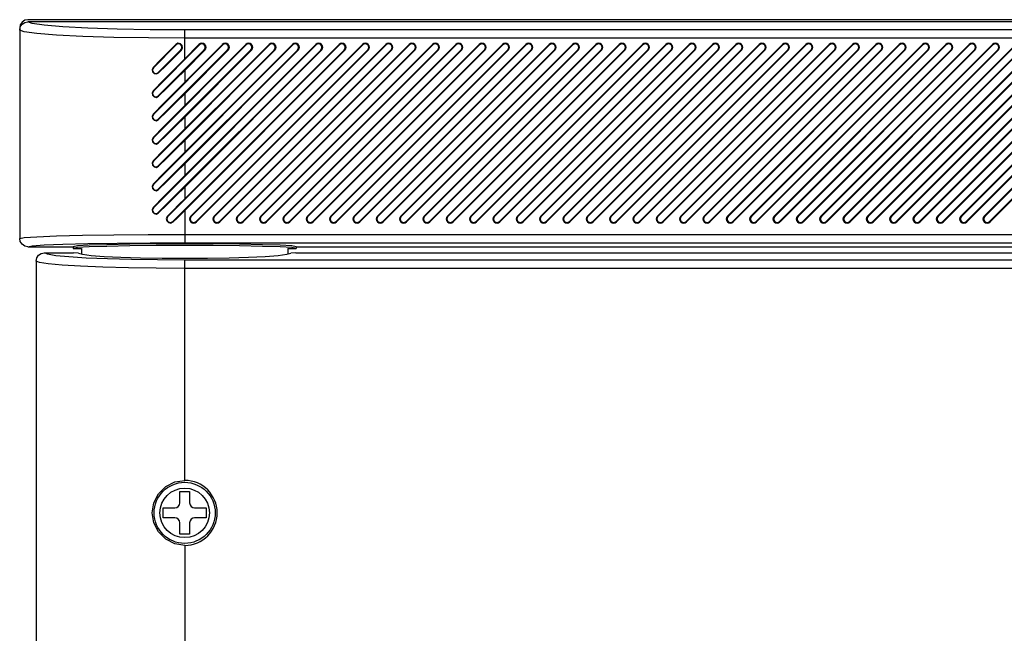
# Model space of a CAD drawing. Header units: millimetres. Extents: x 0 to 559, y 0 to 432.
# Tile 7 of 18: x 135 to 195, y 341 to 378. Entities that reach past the tile are written whole.
import ezdxf

# ---------------------------------------------------------------- set-up
doc = ezdxf.new("R2010")
doc.units = ezdxf.units.MM
doc.header["$LTSCALE"] = 30.734
doc.layers.get('0').update_dxf_attribs({"linetype": 'CONTINUOUS'})
doc.layers.add('02___PRT_ALL_AXES', color=7, linetype='CONTINUOUS')

msp = doc.modelspace()

# ---------------------------------------------------------------- linework, layer by layer
at = {"color": 7, "linetype": 'CONTINUOUS'}
for p, q in [((135.077, 377.977), (135.039, 377.787)), ((135.039, 377.787), (135.039, 365.033)), ((135.185, 378.012), (135.348, 378.122)), ((135.348, 378.122), (135.539, 378.16)), ((135.539, 378.287), (135.349, 378.249)), ((383.039, 378.287), (135.539, 378.287)), ((135.799, 378.05), (135.539, 378.16)), ((383.039, 378.16), (135.539, 378.16)), ((135.318, 377.55), (135.039, 377.659)), ((145.038, 375.92), (145.038, 377.668)), ((390.038, 377.668), (145.038, 377.668)), ((390.038, 377.169), (145.038, 377.169)), ((144.521, 376.756), (143.143, 375.378)), ((145.935, 376.756), (143.143, 373.963)), ((147.349, 376.756), (143.143, 372.549)), ((148.764, 376.756), (143.143, 371.135)), ((150.178, 376.756), (143.143, 369.721)), ((151.592, 376.756), (143.143, 368.306)), ((153.006, 376.756), (143.143, 366.892)), ((154.421, 376.756), (144.021, 366.356)), ((144.491, 376.786), (144.521, 376.756)), ((145.904, 376.786), (145.038, 375.92)), ((147.319, 376.786), (145.038, 374.506)), ((148.733, 376.786), (145.038, 373.091)), ((150.147, 376.786), (145.038, 371.677)), ((151.561, 376.786), (145.038, 370.263)), ((152.975, 376.786), (145.038, 368.849)), ((154.39, 376.786), (145.038, 367.435)), ((155.804, 376.786), (145.404, 366.386)), ((155.835, 376.756), (145.435, 366.356)), ((145.904, 376.786), (145.935, 376.756)), ((157.218, 376.786), (146.818, 366.386)), ((157.249, 376.756), (146.849, 366.356)), ((147.319, 376.786), (147.349, 376.756)), ((158.632, 376.786), (148.232, 366.386)), ((158.663, 376.756), (148.263, 366.356)), ((148.733, 376.786), (148.764, 376.756)), ((160.046, 376.786), (149.646, 366.386)), ((160.077, 376.756), (149.677, 366.356)), ((150.147, 376.786), (150.178, 376.756)), ((161.461, 376.786), (151.061, 366.386)), ((161.492, 376.756), (151.092, 366.356)), ((151.561, 376.786), (151.592, 376.756)), ((162.875, 376.786), (152.475, 366.386)), ((162.906, 376.756), (152.506, 366.356)), ((152.975, 376.786), (153.006, 376.756)), ((164.289, 376.786), (153.889, 366.386)), ((164.32, 376.756), (153.92, 366.356)), ((154.39, 376.786), (154.421, 376.756)), ((165.703, 376.786), (155.303, 366.386)), ((165.734, 376.756), (155.334, 366.356)), ((155.804, 376.786), (155.835, 376.756)), ((167.118, 376.786), (156.718, 366.386)), ((167.148, 376.756), (156.748, 366.356)), ((157.218, 376.786), (157.249, 376.756)), ((168.532, 376.786), (158.132, 366.386)), ((168.563, 376.756), (158.163, 366.356)), ((158.632, 376.786), (158.663, 376.756)), ((169.946, 376.786), (159.546, 366.386)), ((169.977, 376.756), (159.577, 366.356)), ((160.046, 376.786), (160.077, 376.756)), ((171.36, 376.786), (160.96, 366.386)), ((171.391, 376.756), (160.991, 366.356)), ((161.461, 376.786), (161.492, 376.756)), ((172.774, 376.786), (162.374, 366.386)), ((172.805, 376.756), (162.405, 366.356)), ((162.875, 376.786), (162.906, 376.756)), ((174.189, 376.786), (163.789, 366.386)), ((174.22, 376.756), (163.82, 366.356)), ((164.289, 376.786), (164.32, 376.756)), ((175.603, 376.786), (165.203, 366.386)), ((175.634, 376.756), (165.234, 366.356)), ((165.703, 376.786), (165.734, 376.756)), ((177.017, 376.786), (166.617, 366.386)), ((177.048, 376.756), (166.648, 366.356)), ((167.118, 376.786), (167.148, 376.756)), ((178.431, 376.786), (168.031, 366.386)), ((178.462, 376.756), (168.062, 366.356)), ((168.532, 376.786), (168.563, 376.756)), ((179.845, 376.786), (169.445, 366.386)), ((179.876, 376.756), (169.476, 366.356)), ((169.946, 376.786), (169.977, 376.756)), ((181.26, 376.786), (170.86, 366.386)), ((181.291, 376.756), (170.891, 366.356)), ((171.36, 376.786), (171.391, 376.756)), ((182.674, 376.786), (172.274, 366.386)), ((182.705, 376.756), (172.305, 366.356)), ((172.774, 376.786), (172.805, 376.756)), ((184.088, 376.786), (173.688, 366.386)), ((184.119, 376.756), (173.719, 366.356)), ((174.189, 376.786), (174.22, 376.756)), ((185.502, 376.786), (175.102, 366.386)), ((185.533, 376.756), (175.133, 366.356)), ((175.603, 376.786), (175.634, 376.756)), ((186.917, 376.786), (176.517, 366.386)), ((186.947, 376.756), (176.547, 366.356)), ((177.017, 376.786), (177.048, 376.756)), ((188.331, 376.786), (177.931, 366.386)), ((188.362, 376.756), (177.962, 366.356)), ((178.431, 376.786), (178.462, 376.756)), ((189.745, 376.786), (179.345, 366.386)), ((189.776, 376.756), (179.376, 366.356)), ((179.845, 376.786), (179.876, 376.756)), ((191.159, 376.786), (180.759, 366.386)), ((191.19, 376.756), (180.79, 366.356)), ((181.26, 376.786), (181.291, 376.756)), ((192.573, 376.786), (182.173, 366.386)), ((192.604, 376.756), (182.204, 366.356)), ((182.674, 376.786), (182.705, 376.756)), ((193.988, 376.786), (183.588, 366.386)), ((194.019, 376.756), (183.619, 366.356)), ((184.088, 376.786), (184.119, 376.756)), ((195.402, 376.786), (185.002, 366.386)), ((195.433, 376.756), (185.033, 366.356)), ((185.502, 376.786), (185.533, 376.756)), ((196.816, 376.786), (186.416, 366.386)), ((196.847, 376.756), (186.447, 366.356)), ((186.917, 376.786), (186.947, 376.756)), ((198.23, 376.786), (187.83, 366.386)), ((198.261, 376.756), (187.861, 366.356)), ((188.331, 376.786), (188.362, 376.756)), ((199.644, 376.786), (189.244, 366.386)), ((199.675, 376.756), (189.275, 366.356)), ((189.745, 376.786), (189.776, 376.756)), ((201.059, 376.786), (190.659, 366.386)), ((201.09, 376.756), (190.69, 366.356)), ((191.159, 376.786), (191.19, 376.756)), ((202.473, 376.786), (192.073, 366.386)), ((202.504, 376.756), (192.104, 366.356)), ((192.573, 376.786), (192.604, 376.756)), ((193.487, 366.386), (203.887, 376.786)), ((203.918, 376.756), (193.518, 366.356)), ((193.988, 376.786), (194.019, 376.756)), ((143.435, 375.086), (144.813, 376.464)), ((143.435, 373.672), (146.227, 376.464)), ((143.435, 372.257), (147.641, 376.464)), ((143.435, 370.843), (149.055, 376.464)), ((143.435, 369.429), (150.47, 376.464)), ((143.435, 368.015), (151.884, 376.464)), ((143.435, 366.601), (153.298, 376.464)), ((144.312, 366.064), (154.712, 376.464)), ((144.813, 376.464), (144.844, 376.433)), ((146.258, 376.433), (145.038, 375.213)), ((147.672, 376.433), (145.038, 373.799)), ((149.086, 376.433), (145.038, 372.384)), ((150.501, 376.433), (145.038, 370.97)), ((151.915, 376.433), (145.038, 369.556)), ((153.329, 376.433), (145.038, 368.142)), ((154.743, 376.433), (145.038, 366.728)), ((145.726, 366.064), (156.126, 376.464)), ((156.157, 376.433), (145.757, 366.033)), ((146.227, 376.464), (146.258, 376.433)), ((147.141, 366.064), (157.541, 376.464)), ((157.572, 376.433), (147.172, 366.033)), ((147.641, 376.464), (147.672, 376.433)), ((148.555, 366.064), (158.955, 376.464)), ((158.986, 376.433), (148.586, 366.033)), ((149.055, 376.464), (149.086, 376.433)), ((149.969, 366.064), (160.369, 376.464)), ((160.4, 376.433), (150, 366.033)), ((150.47, 376.464), (150.501, 376.433)), ((151.383, 366.064), (161.783, 376.464)), ((161.814, 376.433), (151.414, 366.033)), ((151.884, 376.464), (151.915, 376.433)), ((152.798, 366.064), (163.198, 376.464)), ((163.228, 376.433), (152.828, 366.033)), ((153.298, 376.464), (153.329, 376.433)), ((154.212, 366.064), (164.612, 376.464)), ((164.643, 376.433), (154.243, 366.033)), ((154.712, 376.464), (154.743, 376.433)), ((155.626, 366.064), (166.026, 376.464)), ((166.057, 376.433), (155.657, 366.033)), ((156.126, 376.464), (156.157, 376.433)), ((157.04, 366.064), (167.44, 376.464)), ((167.471, 376.433), (157.071, 366.033)), ((157.541, 376.464), (157.572, 376.433)), ((158.454, 366.064), (168.854, 376.464)), ((168.885, 376.433), (158.485, 366.033)), ((158.955, 376.464), (158.986, 376.433)), ((159.869, 366.064), (170.269, 376.464)), ((170.3, 376.433), (159.9, 366.033)), ((160.369, 376.464), (160.4, 376.433)), ((161.283, 366.064), (171.683, 376.464)), ((171.714, 376.433), (161.314, 366.033)), ((161.783, 376.464), (161.814, 376.433)), ((162.697, 366.064), (173.097, 376.464)), ((173.128, 376.433), (162.728, 366.033)), ((163.198, 376.464), (163.228, 376.433)), ((164.111, 366.064), (174.511, 376.464)), ((174.542, 376.433), (164.142, 366.033)), ((164.612, 376.464), (164.643, 376.433)), ((165.525, 366.064), (175.925, 376.464)), ((175.956, 376.433), (165.556, 366.033)), ((166.026, 376.464), (166.057, 376.433)), ((166.94, 366.064), (177.34, 376.464)), ((177.371, 376.433), (166.971, 366.033)), ((167.44, 376.464), (167.471, 376.433)), ((168.354, 366.064), (178.754, 376.464)), ((178.785, 376.433), (168.385, 366.033)), ((168.854, 376.464), (168.885, 376.433)), ((169.768, 366.064), (180.168, 376.464)), ((180.199, 376.433), (169.799, 366.033)), ((170.269, 376.464), (170.3, 376.433)), ((171.182, 366.064), (181.582, 376.464)), ((181.613, 376.433), (171.213, 366.033)), ((171.683, 376.464), (171.714, 376.433)), ((172.596, 366.064), (182.996, 376.464)), ((183.027, 376.433), (172.627, 366.033)), ((173.097, 376.464), (173.128, 376.433)), ((174.011, 366.064), (184.411, 376.464)), ((184.442, 376.433), (174.042, 366.033)), ((174.511, 376.464), (174.542, 376.433)), ((175.425, 366.064), (185.825, 376.464)), ((185.856, 376.433), (175.456, 366.033)), ((175.925, 376.464), (175.956, 376.433)), ((176.839, 366.064), (187.239, 376.464)), ((187.27, 376.433), (176.87, 366.033)), ((177.34, 376.464), (177.371, 376.433)), ((178.253, 366.064), (188.653, 376.464)), ((188.684, 376.433), (178.284, 366.033)), ((178.754, 376.464), (178.785, 376.433)), ((179.668, 366.064), (190.068, 376.464)), ((190.098, 376.433), (179.698, 366.033)), ((180.168, 376.464), (180.199, 376.433)), ((181.082, 366.064), (191.482, 376.464)), ((191.513, 376.433), (181.113, 366.033)), ((181.582, 376.464), (181.613, 376.433)), ((182.496, 366.064), (192.896, 376.464)), ((192.927, 376.433), (182.527, 366.033)), ((182.996, 376.464), (183.027, 376.433)), ((183.91, 366.064), (194.31, 376.464)), ((194.341, 376.433), (183.941, 366.033)), ((184.411, 376.464), (184.442, 376.433)), ((185.324, 366.064), (195.724, 376.464)), ((195.755, 376.433), (185.355, 366.033)), ((185.825, 376.464), (185.856, 376.433)), ((186.739, 366.064), (197.139, 376.464)), ((197.17, 376.433), (186.77, 366.033)), ((187.239, 376.464), (187.27, 376.433)), ((188.153, 366.064), (198.553, 376.464)), ((198.584, 376.433), (188.184, 366.033)), ((188.653, 376.464), (188.684, 376.433)), ((189.567, 366.064), (199.967, 376.464)), ((199.998, 376.433), (189.598, 366.033)), ((190.068, 376.464), (190.098, 376.433)), ((190.981, 366.064), (201.381, 376.464)), ((201.412, 376.433), (191.012, 366.033)), ((191.482, 376.464), (191.513, 376.433)), ((192.395, 366.064), (202.795, 376.464)), ((202.826, 376.433), (192.426, 366.033)), ((192.896, 376.464), (192.927, 376.433)), ((193.81, 366.064), (204.21, 376.464)), ((193.841, 366.033), (204.241, 376.433)), ((194.31, 376.464), (194.341, 376.433)), ((143.143, 375.378), (143.124, 375.397)), ((143.458, 375.063), (143.435, 375.086)), ((145.038, 375.213), (145.038, 374.506)), ((143.143, 373.963), (143.124, 373.983)), ((143.458, 373.648), (143.435, 373.672)), ((145.038, 373.799), (145.038, 373.091)), ((143.143, 372.549), (143.124, 372.569)), ((145.038, 372.384), (145.038, 371.677)), ((143.458, 372.234), (143.435, 372.257)), ((143.143, 371.135), (143.124, 371.154)), ((143.458, 370.82), (143.435, 370.843)), ((145.038, 370.97), (145.038, 370.263)), ((143.143, 369.721), (143.124, 369.74)), ((143.458, 369.406), (143.435, 369.429)), ((145.038, 369.556), (145.038, 368.849)), ((143.143, 368.306), (143.124, 368.326)), ((143.458, 367.992), (143.435, 368.015)), ((145.038, 368.142), (145.038, 367.435)), ((143.143, 366.892), (143.124, 366.912)), ((143.458, 366.577), (143.435, 366.601)), ((144.021, 366.356), (143.993, 366.383)), ((145.038, 366.728), (145.038, 364.778)), ((145.435, 366.356), (145.404, 366.386)), ((146.849, 366.356), (146.818, 366.386)), ((148.263, 366.356), (148.232, 366.386)), ((149.677, 366.356), (149.646, 366.386)), ((151.092, 366.356), (151.061, 366.386)), ((152.506, 366.356), (152.475, 366.386)), ((153.92, 366.356), (153.889, 366.386)), ((155.334, 366.356), (155.303, 366.386)), ((156.748, 366.356), (156.718, 366.386)), ((158.163, 366.356), (158.132, 366.386)), ((159.577, 366.356), (159.546, 366.386)), ((160.991, 366.356), (160.96, 366.386)), ((162.405, 366.356), (162.374, 366.386)), ((163.82, 366.356), (163.789, 366.386)), ((165.234, 366.356), (165.203, 366.386)), ((166.648, 366.356), (166.617, 366.386)), ((168.062, 366.356), (168.031, 366.386)), ((169.476, 366.356), (169.445, 366.386)), ((170.891, 366.356), (170.86, 366.386)), ((172.305, 366.356), (172.274, 366.386)), ((173.719, 366.356), (173.688, 366.386)), ((175.133, 366.356), (175.102, 366.386)), ((176.547, 366.356), (176.517, 366.386)), ((177.962, 366.356), (177.931, 366.386)), ((179.376, 366.356), (179.345, 366.386)), ((180.79, 366.356), (180.759, 366.386)), ((182.204, 366.356), (182.173, 366.386)), ((183.619, 366.356), (183.588, 366.386)), ((185.033, 366.356), (185.002, 366.386)), ((186.447, 366.356), (186.416, 366.386)), ((187.861, 366.356), (187.83, 366.386)), ((189.275, 366.356), (189.244, 366.386)), ((190.69, 366.356), (190.659, 366.386)), ((192.104, 366.356), (192.073, 366.386)), ((193.518, 366.356), (193.487, 366.386)), ((144.342, 366.034), (144.312, 366.064)), ((145.757, 366.033), (145.726, 366.064)), ((147.172, 366.033), (147.141, 366.064)), ((148.586, 366.033), (148.555, 366.064)), ((150, 366.033), (149.969, 366.064)), ((151.414, 366.033), (151.383, 366.064)), ((152.828, 366.033), (152.798, 366.064)), ((154.243, 366.033), (154.212, 366.064)), ((155.657, 366.033), (155.626, 366.064)), ((157.071, 366.033), (157.04, 366.064)), ((158.485, 366.033), (158.454, 366.064)), ((159.9, 366.033), (159.869, 366.064)), ((161.314, 366.033), (161.283, 366.064)), ((162.728, 366.033), (162.697, 366.064)), ((164.142, 366.033), (164.111, 366.064)), ((165.556, 366.033), (165.525, 366.064)), ((166.971, 366.033), (166.94, 366.064)), ((168.385, 366.033), (168.354, 366.064)), ((169.799, 366.033), (169.768, 366.064)), ((171.213, 366.033), (171.182, 366.064)), ((172.627, 366.033), (172.596, 366.064)), ((174.042, 366.033), (174.011, 366.064)), ((175.456, 366.033), (175.425, 366.064)), ((176.87, 366.033), (176.839, 366.064)), ((178.284, 366.033), (178.253, 366.064)), ((179.698, 366.033), (179.668, 366.064)), ((181.113, 366.033), (181.082, 366.064)), ((182.527, 366.033), (182.496, 366.064)), ((183.941, 366.033), (183.91, 366.064)), ((185.355, 366.033), (185.324, 366.064)), ((186.77, 366.033), (186.739, 366.064)), ((188.184, 366.033), (188.153, 366.064)), ((189.598, 366.033), (189.567, 366.064)), ((191.012, 366.033), (190.981, 366.064)), ((192.426, 366.033), (192.395, 366.064)), ((193.841, 366.033), (193.81, 366.064)), ((145.038, 365.278), (271.038, 365.278)), ((135.348, 364.571), (135.185, 364.68)), ((135.539, 364.533), (135.348, 364.571)), ((138.551, 364.578), (138.289, 364.533)), ((145.038, 364.778), (270.551, 364.778)), ((151.786, 364.533), (151.524, 364.578)), ((135.539, 364.533), (138.289, 364.533)), ((136.539, 364.16), (138.303, 364.16)), ((138.288, 364.533), (138.288, 364.433)), ((138.289, 364.533), (138.289, 364.433)), ((138.551, 364.478), (138.289, 364.433)), ((138.289, 364.433), (138.79, 364.433)), ((138.602, 364.145), (138.303, 364.16)), ((138.788, 364.433), (138.788, 364.09)), ((138.79, 364.433), (138.79, 364.089)), ((151.286, 364.433), (151.286, 364.089)), ((151.286, 364.433), (151.786, 364.433)), ((151.288, 364.433), (151.288, 364.09)), ((151.773, 364.16), (151.473, 364.145)), ((151.786, 364.433), (151.524, 364.478)), ((151.773, 364.16), (276.173, 364.16)), ((151.786, 364.533), (151.786, 364.433)), ((151.786, 364.533), (274.477, 364.533)), ((151.788, 364.533), (151.788, 364.433)), ((136.039, 363.659), (136.039, 332.66)), ((145.038, 350.378), (145.038, 363.721)), ((277.708, 363.721), (145.038, 363.721)), ((278.811, 363.221), (145.038, 363.221)), ((144.738, 349.01), (144.738, 349.71)), ((144.738, 349.71), (145.338, 349.71)), ((145.338, 349.71), (145.338, 349.01)), ((143.738, 348.11), (143.738, 348.71)), ((143.738, 348.71), (144.438, 348.71)), ((145.638, 348.71), (146.338, 348.71)), ((146.338, 348.71), (146.338, 348.11)), ((144.438, 348.11), (143.738, 348.11)), ((146.338, 348.11), (145.638, 348.11)), ((144.738, 347.11), (144.738, 347.81)), ((145.338, 347.81), (145.338, 347.11)), ((145.338, 347.11), (144.738, 347.11)), ((145.038, 346.441), (145.038, 332.599))]:
    msp.add_line(p, q, dxfattribs=at)
for points in [[(135.039, 377.659), (135.076, 377.849), (135.185, 378.012)], [(135.349, 378.249), (135.186, 378.141), (135.077, 377.977)], [(145.038, 377.668), (142.949, 377.68), (140.955, 377.717), (139.16, 377.775), (137.657, 377.853), (136.517, 377.946), (135.799, 378.05)], [(145.038, 377.169), (142.836, 377.181), (140.741, 377.217), (138.856, 377.276), (137.276, 377.353), (136.076, 377.446), (135.318, 377.55)], [(144.491, 376.786), (144.033, 376.323), (143.576, 375.86), (143.124, 375.397)], [(144.844, 376.433), (144.914, 376.573), (144.889, 376.725), (144.782, 376.831), (144.631, 376.856), (144.491, 376.786)], [(145.038, 375.92), (144.397, 375.277), (143.758, 374.63), (143.124, 373.983)], [(144.844, 376.433), (144.377, 375.969), (143.915, 375.512), (143.458, 375.063)], [(143.124, 375.397), (143.059, 375.265), (143.082, 375.123), (143.182, 375.022), (143.326, 374.997), (143.458, 375.063)], [(145.038, 375.213), (144.506, 374.683), (143.978, 374.16), (143.458, 373.648)], [(145.038, 374.506), (144.397, 373.863), (143.758, 373.215), (143.124, 372.569)], [(143.124, 373.983), (143.059, 373.851), (143.082, 373.709), (143.182, 373.608), (143.326, 373.583), (143.458, 373.648)], [(145.038, 373.799), (144.506, 373.268), (143.978, 372.746), (143.458, 372.234)], [(145.038, 373.091), (144.397, 372.448), (143.758, 371.801), (143.124, 371.154)], [(143.124, 372.569), (143.059, 372.436), (143.082, 372.295), (143.182, 372.194), (143.326, 372.169), (143.458, 372.234)], [(145.038, 372.384), (144.506, 371.854), (143.978, 371.332), (143.458, 370.82)], [(143.124, 371.154), (143.059, 371.022), (143.082, 370.881), (143.182, 370.78), (143.326, 370.755), (143.458, 370.82)], [(145.038, 371.677), (144.397, 371.034), (143.758, 370.387), (143.124, 369.74)], [(145.038, 370.97), (144.506, 370.44), (143.978, 369.918), (143.458, 369.406)], [(145.038, 370.263), (144.397, 369.62), (143.758, 368.973), (143.124, 368.326)], [(143.124, 369.74), (143.059, 369.608), (143.082, 369.467), (143.182, 369.366), (143.326, 369.341), (143.458, 369.406)], [(145.038, 369.556), (144.506, 369.026), (143.978, 368.504), (143.458, 367.992)], [(145.038, 368.849), (144.397, 368.206), (143.758, 367.559), (143.124, 366.912)], [(143.124, 368.326), (143.059, 368.194), (143.082, 368.052), (143.182, 367.951), (143.326, 367.926), (143.458, 367.992)], [(145.038, 368.142), (144.506, 367.611), (143.978, 367.089), (143.458, 366.577)], [(145.038, 367.435), (144.69, 367.086), (144.341, 366.735), (143.993, 366.383)], [(143.124, 366.912), (143.059, 366.78), (143.082, 366.638), (143.182, 366.537), (143.326, 366.512), (143.458, 366.577)], [(143.993, 366.383), (143.924, 366.245), (143.95, 366.096), (144.055, 365.991), (144.204, 365.966), (144.342, 366.034)], [(145.038, 366.728), (144.805, 366.495), (144.573, 366.264), (144.342, 366.034)], [(135.039, 365.033), (135.318, 365.087), (136.075, 365.139), (137.274, 365.186), (138.854, 365.224), (140.738, 365.254), (142.834, 365.272), (145.038, 365.278)], [(135.185, 364.68), (135.076, 364.843), (135.039, 365.033)], [(135.539, 364.533), (135.801, 364.587), (136.52, 364.639), (137.659, 364.686)], [(137.659, 364.686), (139.162, 364.725), (140.955, 364.754), (142.949, 364.772), (145.038, 364.778)], [(151.524, 364.578), (150.833, 364.619), (149.757, 364.655), (148.369, 364.683), (146.76, 364.7), (145.038, 364.706), (143.315, 364.7), (141.707, 364.683), (140.318, 364.655), (139.243, 364.619), (138.551, 364.578)], [(151.524, 364.478), (150.833, 364.519), (149.757, 364.555), (148.369, 364.583), (146.76, 364.6), (145.038, 364.606), (143.315, 364.6), (141.707, 364.583), (140.318, 364.555), (139.243, 364.519), (138.551, 364.478)], [(136.039, 363.659), (136.077, 363.85), (136.185, 364.013), (136.348, 364.122), (136.539, 364.16)], [(145.038, 363.721), (143.399, 363.729), (141.818, 363.754), (140.357, 363.794), (139.074, 363.849), (138.015, 363.915), (137.221, 363.991), (136.723, 364.074), (136.539, 364.16)], [(138.602, 364.145), (138.841, 364.074), (139.366, 364.007), (140.152, 363.947), (141.162, 363.897), (142.351, 363.86), (143.663, 363.837), (145.038, 363.83), (146.413, 363.837), (147.725, 363.86), (148.913, 363.897), (149.924, 363.947), (150.71, 364.007), (151.234, 364.074), (151.473, 364.145)], [(145.038, 363.221), (143.302, 363.23), (141.631, 363.255), (140.087, 363.295), (138.729, 363.349), (137.609, 363.415), (136.767, 363.491), (136.238, 363.574), (136.039, 363.659)], [(145.038, 346.441), (144.433, 346.537), (143.885, 346.816), (143.448, 347.252), (143.169, 347.801), (143.073, 348.41), (143.169, 349.019), (143.449, 349.567), (143.885, 350.004), (144.433, 350.283), (145.038, 350.378)]]:
    msp.add_lwpolyline(points, dxfattribs=at)
msp.add_circle((145.038, 348.41), 1.85, dxfattribs=at)
for centre, radius, start, end in [((144.667, 376.61), 0.206, 315, 135), ((146.081, 376.61), 0.25, 315, 135), ((146.081, 376.61), 0.206, 315, 135), ((147.495, 376.61), 0.25, 315, 135), ((147.495, 376.61), 0.206, 315, 135), ((148.91, 376.61), 0.25, 315, 135), ((148.91, 376.61), 0.206, 315, 135), ((150.324, 376.61), 0.25, 315, 135), ((150.324, 376.61), 0.206, 315, 135), ((151.738, 376.61), 0.25, 315, 135), ((151.738, 376.61), 0.206, 315, 135), ((153.152, 376.61), 0.25, 315, 135), ((153.152, 376.61), 0.206, 315, 135), ((154.566, 376.61), 0.25, 315, 135), ((154.566, 376.61), 0.206, 315, 135), ((155.981, 376.61), 0.25, 315, 135), ((155.981, 376.61), 0.206, 315, 135), ((157.395, 376.61), 0.25, 315, 135), ((157.395, 376.61), 0.206, 315, 135), ((158.809, 376.61), 0.25, 315, 135), ((158.809, 376.61), 0.206, 315, 135), ((160.223, 376.61), 0.25, 315, 135), ((160.223, 376.61), 0.206, 315, 135), ((161.637, 376.61), 0.25, 315, 135), ((161.637, 376.61), 0.206, 315, 135), ((163.052, 376.61), 0.25, 315, 135), ((163.052, 376.61), 0.206, 315, 135), ((164.466, 376.61), 0.25, 315, 135), ((164.466, 376.61), 0.206, 315, 135), ((165.88, 376.61), 0.25, 315, 135), ((165.88, 376.61), 0.206, 315, 135), ((167.294, 376.61), 0.25, 315, 135), ((167.294, 376.61), 0.206, 315, 135), ((168.709, 376.61), 0.25, 315, 135), ((168.709, 376.61), 0.206, 315, 135), ((170.123, 376.61), 0.25, 315, 135), ((170.123, 376.61), 0.206, 315, 135), ((171.537, 376.61), 0.25, 315, 135), ((171.537, 376.61), 0.206, 315, 135), ((172.951, 376.61), 0.25, 315, 135), ((172.951, 376.61), 0.206, 315, 135), ((174.365, 376.61), 0.25, 315, 135), ((174.365, 376.61), 0.206, 315, 135), ((175.78, 376.61), 0.25, 315, 135), ((175.78, 376.61), 0.206, 315, 135), ((177.194, 376.61), 0.25, 315, 135), ((177.194, 376.61), 0.206, 315, 135), ((178.608, 376.61), 0.25, 315, 135), ((178.608, 376.61), 0.206, 315, 135), ((180.022, 376.61), 0.25, 315, 135), ((180.022, 376.61), 0.206, 315, 135), ((181.436, 376.61), 0.25, 315, 135), ((181.436, 376.61), 0.206, 315, 135), ((182.851, 376.61), 0.25, 315, 135), ((182.851, 376.61), 0.206, 315, 135), ((184.265, 376.61), 0.25, 315, 135), ((184.265, 376.61), 0.206, 315, 135), ((185.679, 376.61), 0.25, 315, 135), ((185.679, 376.61), 0.206, 315, 135), ((187.093, 376.61), 0.25, 315, 135), ((187.093, 376.61), 0.206, 315, 135), ((188.508, 376.61), 0.25, 315, 135), ((188.508, 376.61), 0.206, 315, 135), ((189.922, 376.61), 0.25, 315, 135), ((189.922, 376.61), 0.206, 315, 135), ((191.336, 376.61), 0.25, 315, 135), ((191.336, 376.61), 0.206, 315, 135), ((192.75, 376.61), 0.25, 315, 135), ((192.75, 376.61), 0.206, 315, 135), ((194.164, 376.61), 0.25, 315, 135), ((194.164, 376.61), 0.206, 315, 135), ((143.289, 375.232), 0.206, 135, 315), ((143.289, 373.817), 0.206, 135, 315), ((143.289, 372.403), 0.206, 135, 315), ((143.289, 370.989), 0.206, 135, 315), ((143.289, 369.575), 0.206, 135, 315), ((143.289, 368.161), 0.206, 135, 315), ((143.289, 366.746), 0.206, 135, 315), ((144.166, 366.21), 0.206, 135, 315), ((145.581, 366.21), 0.25, 135, 315), ((145.581, 366.21), 0.206, 135, 315), ((146.995, 366.21), 0.25, 135, 315), ((146.995, 366.21), 0.206, 135, 315), ((148.409, 366.21), 0.25, 135, 315), ((148.409, 366.21), 0.206, 135, 315), ((149.823, 366.21), 0.25, 135, 315), ((149.823, 366.21), 0.206, 135, 315), ((151.237, 366.21), 0.25, 135, 315), ((151.237, 366.21), 0.206, 135, 315), ((152.652, 366.21), 0.25, 135, 315), ((152.652, 366.21), 0.206, 135, 315), ((154.066, 366.21), 0.25, 135, 315), ((154.066, 366.21), 0.206, 135, 315), ((155.48, 366.21), 0.25, 135, 315), ((155.48, 366.21), 0.206, 135, 315), ((156.894, 366.21), 0.25, 135, 315), ((156.894, 366.21), 0.206, 135, 315), ((158.309, 366.21), 0.25, 135, 315), ((158.309, 366.21), 0.206, 135, 315), ((159.723, 366.21), 0.25, 135, 315), ((159.723, 366.21), 0.206, 135, 315), ((161.137, 366.21), 0.25, 135, 315), ((161.137, 366.21), 0.206, 135, 315), ((162.551, 366.21), 0.25, 135, 315), ((162.551, 366.21), 0.206, 135, 315), ((163.965, 366.21), 0.25, 135, 315), ((163.965, 366.21), 0.206, 135, 315), ((165.38, 366.21), 0.25, 135, 315), ((165.38, 366.21), 0.206, 135, 315), ((166.794, 366.21), 0.25, 135, 315), ((166.794, 366.21), 0.206, 135, 315), ((168.208, 366.21), 0.25, 135, 315), ((168.208, 366.21), 0.206, 135, 315), ((169.622, 366.21), 0.25, 135, 315), ((169.622, 366.21), 0.206, 135, 315), ((171.036, 366.21), 0.25, 135, 315), ((171.036, 366.21), 0.206, 135, 315), ((172.451, 366.21), 0.25, 135, 315), ((172.451, 366.21), 0.206, 135, 315), ((173.865, 366.21), 0.25, 135, 315), ((173.865, 366.21), 0.206, 135, 315), ((175.279, 366.21), 0.25, 135, 315), ((175.279, 366.21), 0.206, 135, 315), ((176.693, 366.21), 0.25, 135, 315), ((176.693, 366.21), 0.206, 135, 315), ((178.108, 366.21), 0.25, 135, 315), ((178.108, 366.21), 0.206, 135, 315), ((179.522, 366.21), 0.25, 135, 315), ((179.522, 366.21), 0.206, 135, 315), ((180.936, 366.21), 0.25, 135, 315), ((180.936, 366.21), 0.206, 135, 315), ((182.35, 366.21), 0.25, 135, 315), ((182.35, 366.21), 0.206, 135, 315), ((183.764, 366.21), 0.25, 135, 315), ((183.764, 366.21), 0.206, 135, 315), ((185.179, 366.21), 0.25, 135, 315), ((185.179, 366.21), 0.206, 135, 315), ((186.593, 366.21), 0.25, 135, 315), ((186.593, 366.21), 0.206, 135, 315), ((188.007, 366.21), 0.25, 135, 315), ((188.007, 366.21), 0.206, 135, 315), ((189.421, 366.21), 0.25, 135, 315), ((189.421, 366.21), 0.206, 135, 315), ((190.835, 366.21), 0.25, 135, 315), ((190.835, 366.21), 0.206, 135, 315), ((192.25, 366.21), 0.25, 135, 315), ((192.25, 366.21), 0.206, 135, 315), ((193.664, 366.21), 0.25, 135, 315), ((193.664, 366.21), 0.206, 135, 315), ((145.038, 348.41), 1.969, 270, 90), ((144.438, 349.01), 0.3, 270, 360), ((145.638, 349.01), 0.3, 180, 270), ((144.438, 347.81), 0.3, 0, 90), ((145.638, 347.81), 0.3, 90, 180)]:
    msp.add_arc(centre, radius, start, end, dxfattribs=at)
at = {"layer": '02___PRT_ALL_AXES', "color": 7, "linetype": 'CONTINUOUS'}
msp.add_circle((145.038, 348.41), 1.5, dxfattribs=at)

doc.saveas('drawing.dxf')
